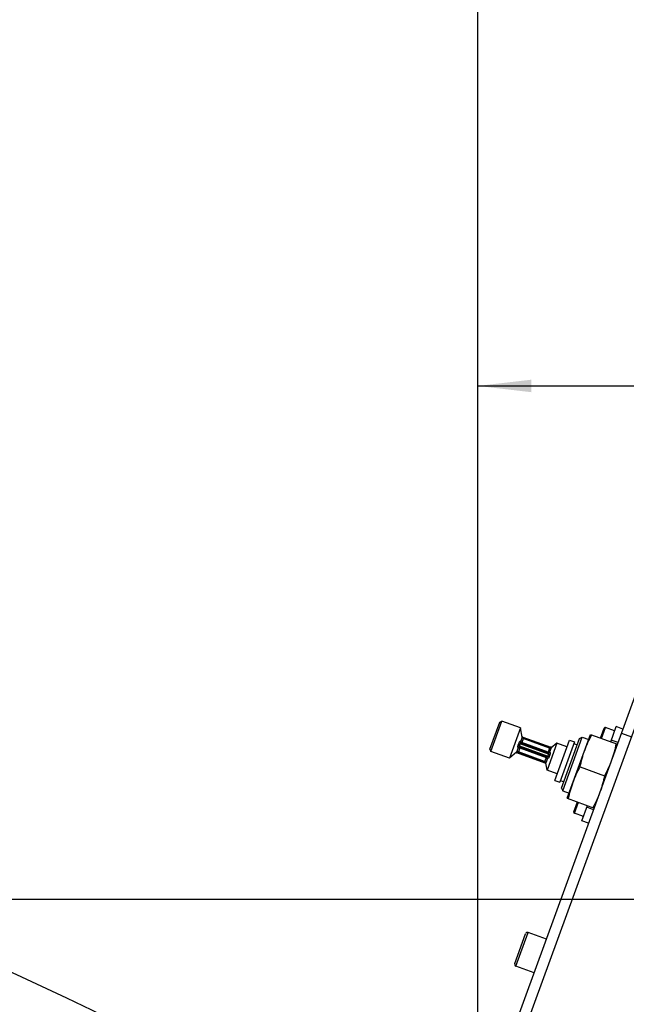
# Model space of a CAD drawing. Header units: millimetres. Extents: x 0 to 5945, y 0 to 4205.
# Tile 66 of 76: x 2963 to 3132, y 3379 to 3655. Entities that reach past the tile are written whole.
import ezdxf

# ---------------------------------------------------------------- set-up
doc = ezdxf.new("R2010")
doc.units = ezdxf.units.MM
doc.header["$LTSCALE"] = 326.975
doc.layers.get('0').update_dxf_attribs({"linetype": 'CONTINUOUS'})
for name, color, linetype in [('204101000019_DXF_DIMENSION', 7, 'CONTINUOUS'), ('204101000019DXF_CONTINUOUS_LINE', 7, 'CONTINUOUS'), ('304102000089DXF_CONTINUOUS_LINE', 7, 'CONTINUOUS'), ('304105000212DXF_CONTINUOUS_LINE', 7, 'CONTINUOUS'), ('304105000233DXF_CONTINUOUS_LINE', 7, 'CONTINUOUS'), ('501023000025DXF_CONTINUOUS_LINE', 7, 'CONTINUOUS'), ('501023000072DXF_CONTINUOUS_LINE', 7, 'CONTINUOUS'), ('627001000046DXF_CONTINUOUS_LINE', 7, 'CONTINUOUS'), ('628001000026DXF_CONTINUOUS_LINE', 7, 'CONTINUOUS')]:
    doc.layers.add(name, color=color, linetype=linetype)
doc.styles.get("Standard").update_dxf_attribs({"font": 'txt', "width": 0.7})
doc.dimstyles.new('DIMSTYLE_1', dxfattribs={"dimtxt": 17.5, "dimasz": 15, "dimexe": 1.5, "dimexo": 0, "dimgap": 0.875, "dimtad": 0, "dimtih": 1, "dimtoh": 1, "dimdec": 0, "dimdsep": 46, "dimtxsty": 'Standard', "dimblk": '_FILLED', "dimblk1": '_FILLED', "dimblk2": '_FILLED', "dimcen": 0.09, "dimclrt": 5, "dimazin": 2, "dimtp": 0.01, "dimtm": 0.01, "dimtfac": 1, "dimtdec": 0, "dimtofl": 0, "dimtmove": 0, "dimatfit": 3, "dimldrblk": '_FILLED', "dimfxl": 1, "dimtolj": 1, "dimarcsym": 0})
doc.dimstyles.new('DIMSTYLE_2', dxfattribs={"dimtxt": 17.5, "dimasz": 15, "dimexe": 1.5, "dimexo": 0, "dimgap": 0.875, "dimtad": 0, "dimtih": 1, "dimtoh": 1, "dimdsep": 46, "dimtxsty": 'Standard', "dimblk": '_FILLED', "dimblk1": '_FILLED', "dimblk2": '_FILLED', "dimcen": 0.09, "dimclrt": 5, "dimazin": 2, "dimtp": 0.01, "dimtm": 0.01, "dimtfac": 1, "dimtofl": 0, "dimtmove": 0, "dimatfit": 3, "dimldrblk": '_FILLED', "dimfxl": 1, "dimtolj": 1, "dimarcsym": 0})
doc.dimstyles.new('DIMSTYLE_6', dxfattribs={"dimtxt": 17.5, "dimasz": 15, "dimexe": 1.5, "dimexo": 0, "dimgap": 0.875, "dimtad": 1, "dimdsep": 46, "dimtxsty": 'Standard', "dimblk": '_FILLED', "dimblk1": '_FILLED', "dimblk2": '_FILLED', "dimcen": 0.09, "dimclrt": 5, "dimazin": 2, "dimtp": 0.01, "dimtm": 0.01, "dimtfac": 1, "dimtofl": 0, "dimtmove": 0, "dimatfit": 3, "dimldrblk": '_FILLED', "dimfxl": 1, "dimtolj": 1, "dimarcsym": 0})

# ---------------------------------------------------------------- blocks, each defined once
blk = doc.blocks.new('*D2')
at = {"layer": '204101000019_DXF_DIMENSION', "color": 2, "linetype": 'Continuous', "transparency": 16777216}
blk.add_line((3361.28, 2879.16), (3361.28, 4055.38), dxfattribs=at)
blk = doc.blocks.new('_FILLED')
at = {"color": 0, "linetype": 'ByBlock'}
blk.add_solid([(0, 0), (-1, 0.117), (-1, -0.117)], dxfattribs=at)
blk = doc.blocks.new('*D3')
at = {"layer": '204101000019_DXF_DIMENSION', "color": 2, "linetype": 'Continuous', "transparency": 16777216}
blk.add_line((3090.57, 2414.11), (3090.57, 4055.38), dxfattribs=at)
blk = doc.blocks.new('*D4')
at = {"layer": '204101000019_DXF_DIMENSION', "color": 2, "linetype": 'Continuous', "transparency": 16777216}
blk.add_line((4531.24, 2698.61), (4531.24, 4055.38), dxfattribs=at)
blk = doc.blocks.new('*D5')
at = {"layer": '204101000019_DXF_DIMENSION', "color": 2, "linetype": 'Continuous', "transparency": 16777216}
blk.add_line((1974.78, 2810.23), (1974.78, 4055.38), dxfattribs=at)
blk = doc.blocks.new('*D21')
at = {"layer": '204101000019_DXF_DIMENSION', "color": 2, "linetype": 'Continuous', "transparency": 16777216}
for p, q in [((3090.57, 2414.11), (3090.57, 3559.64)), ((3250.57, 2745.6), (3250.57, 3559.64)), ((3090.57, 3552.14), (3170.57, 3552.14)), ((3250.57, 3552.14), (3170.57, 3552.14))]:
    blk.add_line(p, q, dxfattribs=at)
at = {"layer": '204101000019_DXF_DIMENSION', "color": 2, "linetype": 'Continuous', "transparency": 16777216, "xscale": 15, "yscale": 15, "zscale": 15, "rotation": 180}
blk.add_blockref('_FILLED', (3090.57, 3552.14), dxfattribs=at)
at = {"layer": '204101000019_DXF_DIMENSION', "color": 2, "linetype": 'Continuous', "transparency": 16777216, "xscale": 15, "yscale": 15, "zscale": 15}
blk.add_blockref('_FILLED', (3250.57, 3552.14), dxfattribs=at)
blk = doc.blocks.new('*D27')
at = {"layer": '204101000019_DXF_DIMENSION', "color": 2, "linetype": 'Continuous', "transparency": 16777216}
for p, q in [((3362.54, 3408.61), (2729.63, 3408.61)), ((2737.13, 3408.61), (2737.13, 3343.61)), ((2737.13, 3278.61), (2737.13, 3343.61)), ((3204.91, 3278.61), (2729.63, 3278.61))]:
    blk.add_line(p, q, dxfattribs=at)
at = {"layer": '204101000019_DXF_DIMENSION', "color": 2, "linetype": 'Continuous', "transparency": 16777216, "xscale": 15, "yscale": 15, "zscale": 15}
for p, rotation in [((2737.13, 3408.61), 90), ((2737.13, 3278.61), 270)]:
    blk.add_blockref('_FILLED', p, dxfattribs=dict(at, rotation=rotation))

msp = doc.modelspace()

# ---------------------------------------------------------------- linework, layer by layer
at = {"layer": '204101000019DXF_CONTINUOUS_LINE', "color": 2, "linetype": 'Continuous'}
for centre, radius, start in [((3250.571, 2698.61), 1280.666, 330), ((2672.778, 2749.16), 700.666, 10.692493)]:
    msp.add_arc(centre, radius, start, 175, dxfattribs=at)
at = {"layer": '304102000089DXF_CONTINUOUS_LINE', "color": 7, "linetype": 'Continuous'}
msp.add_line((3091.35, 3338.2), (3146.459, 3489.61), dxfattribs=at)
at = {"layer": '304105000212DXF_CONTINUOUS_LINE', "color": 7, "linetype": 'Continuous'}
for p, q in [((3127.694, 3452.673), (3129.233, 3456.901)), ((3131.112, 3456.217), (3129.233, 3456.901)), ((3119.656, 3430.59), (3121.196, 3434.819)), ((3121.536, 3429.906), (3119.656, 3430.59))]:
    msp.add_line(p, q, dxfattribs=at)
at = {"layer": '304105000212DXF_CONTINUOUS_LINE', "color": 9, "linetype": 'Continuous'}
for p, q in [((3129.744, 3452.459), (3127.865, 3453.143)), ((3122.904, 3433.665), (3121.025, 3434.349))]:
    msp.add_line(p, q, dxfattribs=at)
at = {"layer": '304105000233DXF_CONTINUOUS_LINE', "color": 7, "linetype": 'Continuous'}
msp.add_line((3088.702, 3339.695), (3143.425, 3490.046), dxfattribs=at)
at = {"layer": '304105000233DXF_CONTINUOUS_LINE', "color": 9, "linetype": 'Continuous'}
msp.add_line((3130.708, 3455.105), (3133.527, 3454.079), dxfattribs=at)
at = {"layer": '501023000025DXF_CONTINUOUS_LINE', "color": 9, "linetype": 'Continuous'}
msp.add_line((3101.242, 3389.937), (3104.662, 3399.333), dxfattribs=at)
at = {"layer": '501023000025DXF_CONTINUOUS_LINE', "color": 7, "linetype": 'Continuous'}
for p, q in [((3109.736, 3397.487), (3104.662, 3399.333)), ((3100.883, 3390.706), (3103.893, 3398.975)), ((3106.316, 3388.09), (3101.242, 3389.937))]:
    msp.add_line(p, q, dxfattribs=at)
for centre, start, end in [((3104.457, 3398.77), 70, 160), ((3101.447, 3390.5), 160, 250)]:
    msp.add_arc(centre, 0.6, start, end, dxfattribs=at)
at = {"layer": '501023000072DXF_CONTINUOUS_LINE', "color": 7, "linetype": 'Continuous'}
for p, q in [((3124.875, 3453.699), (3125.884, 3456.471)), ((3128.806, 3455.727), (3126.268, 3456.65)), ((3117.368, 3433.073), (3118.377, 3435.845)), ((3120.084, 3431.765), (3117.547, 3432.688))]:
    msp.add_line(p, q, dxfattribs=at)
at = {"layer": '501023000072DXF_CONTINUOUS_LINE', "color": 9, "linetype": 'Continuous'}
for p, q in [((3125.157, 3453.596), (3126.268, 3456.65)), ((3117.547, 3432.688), (3118.658, 3435.742))]:
    msp.add_line(p, q, dxfattribs=at)
at = {"layer": '501023000072DXF_CONTINUOUS_LINE', "color": 7, "linetype": 'Continuous'}
for centre, start, end in [((3126.166, 3456.368), 70, 160), ((3117.649, 3432.97), 160, 250)]:
    msp.add_arc(centre, 0.3, start, end, dxfattribs=at)
at = {"layer": '627001000046DXF_CONTINUOUS_LINE', "color": 7, "linetype": 'Continuous'}
for p, q in [((3115.557, 3436.871), (3122.056, 3454.725)), ((3122.056, 3454.725), (3129.573, 3451.989)), ((3112.056, 3441.87), (3116.16, 3453.146)), ((3117.57, 3452.633), (3113.466, 3441.357)), ((3113.931, 3439.712), (3118.984, 3453.594)), ((3114.298, 3438.926), (3119.77, 3453.961)), ((3116.16, 3453.146), (3117.57, 3452.633)), ((3117.399, 3452.163), (3118.338, 3451.821)), ((3118.984, 3453.594), (3119.77, 3453.961)), ((3119.77, 3453.961), (3121.543, 3453.315)), ((3119.177, 3445.663), (3125.954, 3443.196)), ((3112.056, 3441.87), (3113.466, 3441.357)), ((3113.637, 3441.827), (3114.576, 3441.485)), ((3113.931, 3439.712), (3114.298, 3438.926)), ((3114.298, 3438.926), (3116.07, 3438.28)), ((3115.557, 3436.871), (3123.075, 3434.135))]:
    msp.add_line(p, q, dxfattribs=at)
for points in [[(3120.431, 3450.261), (3120.975, 3451.754), (3121.661, 3453.198), (3122.426, 3454.59)], [(3129.203, 3452.123), (3128.895, 3450.565), (3128.492, 3449.018), (3127.949, 3447.525)], [(3119.177, 3445.663), (3119.485, 3447.222), (3119.888, 3448.768), (3120.431, 3450.261)], [(3127.949, 3447.525), (3127.405, 3446.032), (3126.719, 3444.589), (3125.954, 3443.196)], [(3117.182, 3441.334), (3117.725, 3442.827), (3118.411, 3444.271), (3119.177, 3445.663)], [(3115.927, 3436.736), (3116.236, 3438.295), (3116.639, 3439.841), (3117.182, 3441.334)], [(3125.954, 3443.196), (3125.645, 3441.638), (3125.243, 3440.091), (3124.7, 3438.598)], [(3124.7, 3438.598), (3124.156, 3437.105), (3123.47, 3435.662), (3122.705, 3434.269)]]:
    msp.add_open_spline(points, degree=3, dxfattribs=at)
at = {"layer": '628001000026DXF_CONTINUOUS_LINE', "color": 7, "linetype": 'Continuous'}
for p, q in [((3093.946, 3450.59), (3096.682, 3458.107)), ((3094.245, 3449.949), (3097.323, 3458.406)), ((3096.682, 3458.107), (3097.323, 3458.406)), ((3102.492, 3456.525), (3097.323, 3458.406)), ((3102.492, 3456.525), (3099.413, 3448.068)), ((3102.943, 3453.966), (3102.492, 3456.525)), ((3110.108, 3449.496), (3102.747, 3452.175)), ((3103.123, 3453.998), (3110.992, 3451.134)), ((3110.617, 3450.907), (3103.264, 3453.583)), ((3112.657, 3452.293), (3109.921, 3444.775)), ((3112.657, 3452.293), (3111.109, 3450.994)), ((3115.476, 3451.267), (3112.657, 3452.293)), ((3093.946, 3450.59), (3094.245, 3449.949)), ((3099.413, 3448.068), (3094.245, 3449.949)), ((3101.404, 3449.738), (3099.413, 3448.068)), ((3109.39, 3446.733), (3101.521, 3449.597)), ((3109.249, 3447.148), (3101.896, 3449.824)), ((3102.405, 3451.236), (3109.766, 3448.556)), ((3109.921, 3444.775), (3109.57, 3446.765)), ((3112.74, 3443.749), (3109.921, 3444.775))]:
    msp.add_line(p, q, dxfattribs=at)
at = {"layer": '628001000026DXF_CONTINUOUS_LINE', "color": 9, "linetype": 'Continuous'}
for p, q in [((3101.8, 3451.695), (3102.198, 3451.524)), ((3101.988, 3452.212), (3102.403, 3452.087)), ((3102.198, 3451.524), (3110.11, 3448.644)), ((3110.315, 3449.208), (3102.403, 3452.087)), ((3102.481, 3452.698), (3102.477, 3452.7)), ((3102.943, 3453.966), (3102.481, 3452.698)), ((3103.344, 3453.803), (3102.751, 3452.174)), ((3110.206, 3449.779), (3102.854, 3452.456)), ((3103.342, 3453.812), (3103.344, 3453.803)), ((3103.342, 3453.812), (3110.704, 3451.133)), ((3103.344, 3453.803), (3110.697, 3451.127)), ((3101.865, 3451.006), (3101.404, 3449.738)), ((3101.816, 3449.604), (3101.809, 3449.599)), ((3109.17, 3446.919), (3101.809, 3449.599)), ((3102.405, 3451.221), (3101.816, 3449.604)), ((3109.169, 3446.928), (3101.816, 3449.604)), ((3101.861, 3451.007), (3101.865, 3451.006)), ((3102.306, 3450.952), (3109.659, 3448.276)), ((3102.409, 3451.234), (3102.405, 3451.221)), ((3110.697, 3451.127), (3110.104, 3449.497)), ((3110.315, 3449.208), (3110.713, 3449.036)), ((3111.109, 3450.994), (3110.647, 3449.725)), ((3110.647, 3449.725), (3110.652, 3449.724)), ((3110.704, 3451.133), (3110.697, 3451.127)), ((3109.762, 3448.558), (3109.169, 3446.928)), ((3109.169, 3446.928), (3109.17, 3446.919)), ((3110.032, 3448.034), (3109.57, 3446.765)), ((3110.036, 3448.032), (3110.032, 3448.034)), ((3110.11, 3448.644), (3110.525, 3448.519))]:
    msp.add_line(p, q, dxfattribs=at)
at = {"layer": '628001000026DXF_CONTINUOUS_LINE', "color": 7, "linetype": 'Continuous'}
for points in [[(3103.122, 3453.999), (3103.08, 3454.016), (3103.009, 3454.058), (3102.955, 3454.103), (3102.916, 3454.147), (3102.909, 3454.156)], [(3101.256, 3449.613), (3101.272, 3449.618), (3101.335, 3449.626), (3101.409, 3449.623), (3101.489, 3449.608), (3101.52, 3449.598)], [(3111.257, 3451.118), (3111.243, 3451.114), (3111.184, 3451.106), (3111.114, 3451.107), (3111.032, 3451.122), (3110.993, 3451.134)], [(3109.391, 3446.733), (3109.417, 3446.722), (3109.489, 3446.683)], [(3109.489, 3446.683), (3109.548, 3446.638), (3109.592, 3446.591), (3109.604, 3446.575)]]:
    msp.add_lwpolyline(points, dxfattribs=at)
at = {"layer": '628001000026DXF_CONTINUOUS_LINE', "color": 9, "linetype": 'Continuous'}
for centre, radius, start, end in [((3097.759, 3453.459), 4.409, 336.42258, 343.57742), ((3097.389, 3453.593), 5.236, 336.7155, 343.2845), ((3102.878, 3452.522), 0.371, 249.32431, 249.99951), ((3103.066, 3453.987), 0.136, 218.27095, 224.46335), ((3103.071, 3453.98), 0.139, 219.75632, 224.00722), ((3101.485, 3449.642), 0.136, 95.53489, 101.70249), ((3101.493, 3449.645), 0.139, 95.99296, 100.2434), ((3102.282, 3450.885), 0.371, 70.00049, 70.6757), ((3110.231, 3449.846), 0.371, 250.00049, 250.67604), ((3115.124, 3447.138), 5.236, 156.71553, 163.28447), ((3114.754, 3447.273), 4.409, 156.42259, 163.57741), ((3111.02, 3451.086), 0.139, 275.9928, 280.2436), ((3111.028, 3451.089), 0.136, 275.53665, 281.72901), ((3109.442, 3446.752), 0.139, 39.75656, 44.00704), ((3109.447, 3446.744), 0.136, 38.27104, 44.46321), ((3109.635, 3448.209), 0.371, 69.32395, 69.99951)]:
    msp.add_arc(centre, radius, start, end, dxfattribs=at)
at = {"layer": '628001000026DXF_CONTINUOUS_LINE', "color": 7, "linetype": 'Continuous'}
for centre, start, end in [((3103.435, 3454.053), 190, 250), ((3101.725, 3449.355), 70, 130), ((3110.788, 3451.377), 250, 310), ((3109.078, 3446.678), 10, 70)]:
    msp.add_arc(centre, 0.5, start, end, dxfattribs=at)
at = {"layer": '628001000026DXF_CONTINUOUS_LINE', "color": 9, "linetype": 'Continuous'}
for points, knots in [([(3101.8, 3451.695), (3101.765, 3451.615), (3101.714, 3451.461), (3101.693, 3451.248), (3101.737, 3451.079), (3101.821, 3451.019), (3101.861, 3451.007)], [0, 0, 0, 0, 0.3453444, 0.6297572, 0.8349783, 1, 1, 1, 1]), ([(3102.477, 3452.7), (3102.438, 3452.717), (3102.336, 3452.724), (3102.193, 3452.623), (3102.073, 3452.446), (3102.013, 3452.296), (3101.988, 3452.212)], [0, 0, 0, 0, 0.1650217, 0.3702432, 0.6546557, 1, 1, 1, 1]), ([(3102.198, 3451.524), (3102.18, 3451.493), (3102.172, 3451.416), (3102.234, 3451.331), (3102.314, 3451.274), (3102.374, 3451.247), (3102.405, 3451.236)], [0, 0, 0, 0, 0.2653069, 0.5103253, 0.7529636, 1, 1, 1, 1]), ([(3102.747, 3452.175), (3102.716, 3452.187), (3102.653, 3452.205), (3102.554, 3452.212), (3102.453, 3452.187), (3102.409, 3452.122), (3102.403, 3452.087)], [0, 0, 0, 0, 0.2470366, 0.489675, 0.7346933, 1, 1, 1, 1]), ([(3102.477, 3452.7), (3102.458, 3452.592), (3102.482, 3452.368), (3102.652, 3452.21), (3102.747, 3452.175)], [0, 0, 0, 0, 0.5194528, 1, 1, 1, 1]), ([(3102.481, 3452.698), (3102.461, 3452.592), (3102.487, 3452.368), (3102.654, 3452.21), (3102.747, 3452.175)], [0, 0, 0, 0, 0.5192576, 1, 1, 1, 1]), ([(3102.481, 3452.698), (3102.519, 3452.644), (3102.64, 3452.549), (3102.775, 3452.484), (3102.854, 3452.456)], [0, 0, 0, 0, 0.4394563, 1, 1, 1, 1]), ([(3102.969, 3453.892), (3103.007, 3453.853), (3103.138, 3453.808), (3103.267, 3453.806), (3103.342, 3453.812)], [0, 0, 0, 0, 0.4156396, 1, 1, 1, 1]), ([(3102.971, 3453.883), (3103.008, 3453.845), (3103.14, 3453.801), (3103.269, 3453.795), (3103.344, 3453.803)], [0, 0, 0, 0, 0.4154114, 1, 1, 1, 1]), ([(3103.122, 3453.999), (3103.162, 3453.984), (3103.235, 3453.915), (3103.304, 3453.85), (3103.342, 3453.812)], [0, 0, 0, 0, 0.4423151, 1, 1, 1, 1]), ([(3101.472, 3449.778), (3101.525, 3449.783), (3101.655, 3449.733), (3101.755, 3449.652), (3101.809, 3449.599)], [0, 0, 0, 0, 0.4156432, 1, 1, 1, 1]), ([(3101.478, 3449.783), (3101.532, 3449.789), (3101.661, 3449.738), (3101.764, 3449.659), (3101.816, 3449.604)], [0, 0, 0, 0, 0.4154111, 1, 1, 1, 1]), ([(3101.809, 3449.599), (3101.755, 3449.594), (3101.66, 3449.589), (3101.56, 3449.583), (3101.52, 3449.598)], [0, 0, 0, 0, 0.5576918, 1, 1, 1, 1]), ([(3101.861, 3451.007), (3101.916, 3451.101), (3102.078, 3451.258), (3102.31, 3451.27), (3102.405, 3451.236)], [0, 0, 0, 0, 0.5194536, 1, 1, 1, 1]), ([(3101.865, 3451.006), (3101.918, 3451.1), (3102.082, 3451.255), (3102.311, 3451.268), (3102.405, 3451.235)], [0, 0, 0, 0, 0.5192576, 1, 1, 1, 1]), ([(3101.865, 3451.006), (3101.929, 3451.023), (3102.083, 3451.018), (3102.228, 3450.981), (3102.306, 3450.952)], [0, 0, 0, 0, 0.4394563, 1, 1, 1, 1]), ([(3110.108, 3449.496), (3110.202, 3449.463), (3110.431, 3449.477), (3110.594, 3449.631), (3110.647, 3449.725)], [0, 0, 0, 0, 0.4807425, 1, 1, 1, 1]), ([(3110.108, 3449.496), (3110.203, 3449.462), (3110.434, 3449.473), (3110.597, 3449.63), (3110.652, 3449.724)], [0, 0, 0, 0, 0.4805464, 1, 1, 1, 1]), ([(3110.108, 3449.496), (3110.139, 3449.485), (3110.199, 3449.458), (3110.279, 3449.4), (3110.341, 3449.316), (3110.333, 3449.238), (3110.315, 3449.208)], [0, 0, 0, 0, 0.2468685, 0.4894359, 0.7344119, 1, 1, 1, 1]), ([(3110.206, 3449.779), (3110.285, 3449.751), (3110.43, 3449.713), (3110.584, 3449.709), (3110.647, 3449.725)], [0, 0, 0, 0, 0.5605437, 1, 1, 1, 1]), ([(3110.652, 3449.724), (3110.692, 3449.712), (3110.776, 3449.652), (3110.82, 3449.483), (3110.799, 3449.271), (3110.748, 3449.117), (3110.713, 3449.036)], [0, 0, 0, 0, 0.1650071, 0.3702265, 0.6546307, 1, 1, 1, 1]), ([(3110.697, 3451.127), (3110.749, 3451.072), (3110.852, 3450.994), (3110.981, 3450.943), (3111.034, 3450.948)], [0, 0, 0, 0, 0.5845887, 1, 1, 1, 1]), ([(3110.993, 3451.134), (3110.953, 3451.149), (3110.853, 3451.142), (3110.758, 3451.137), (3110.704, 3451.133)], [0, 0, 0, 0, 0.4423481, 1, 1, 1, 1]), ([(3110.704, 3451.133), (3110.758, 3451.079), (3110.858, 3450.998), (3110.988, 3450.949), (3111.041, 3450.954)], [0, 0, 0, 0, 0.5843604, 1, 1, 1, 1]), ([(3109.169, 3446.928), (3109.244, 3446.936), (3109.373, 3446.931), (3109.505, 3446.887), (3109.542, 3446.848)], [0, 0, 0, 0, 0.5845889, 1, 1, 1, 1]), ([(3109.17, 3446.919), (3109.246, 3446.926), (3109.375, 3446.924), (3109.506, 3446.878), (3109.544, 3446.84)], [0, 0, 0, 0, 0.5843603, 1, 1, 1, 1]), ([(3109.17, 3446.919), (3109.208, 3446.881), (3109.278, 3446.817), (3109.351, 3446.747), (3109.391, 3446.733)], [0, 0, 0, 0, 0.5576598, 1, 1, 1, 1]), ([(3109.659, 3448.276), (3109.738, 3448.247), (3109.873, 3448.183), (3109.994, 3448.087), (3110.032, 3448.034)], [0, 0, 0, 0, 0.5605437, 1, 1, 1, 1]), ([(3110.11, 3448.644), (3110.104, 3448.609), (3110.06, 3448.545), (3109.959, 3448.52), (3109.86, 3448.527), (3109.797, 3448.545), (3109.766, 3448.556)], [0, 0, 0, 0, 0.265586, 0.5105623, 0.7531309, 1, 1, 1, 1]), ([(3109.766, 3448.556), (3109.859, 3448.521), (3110.026, 3448.363), (3110.052, 3448.14), (3110.032, 3448.034)], [0, 0, 0, 0, 0.4807425, 1, 1, 1, 1]), ([(3109.766, 3448.556), (3109.861, 3448.522), (3110.031, 3448.364), (3110.055, 3448.139), (3110.036, 3448.032)], [0, 0, 0, 0, 0.4805464, 1, 1, 1, 1]), ([(3110.525, 3448.519), (3110.5, 3448.435), (3110.44, 3448.285), (3110.319, 3448.109), (3110.177, 3448.007), (3110.074, 3448.015), (3110.036, 3448.032)], [0, 0, 0, 0, 0.3453683, 0.6297711, 0.8349922, 1, 1, 1, 1])]:
    msp.add_open_spline(points, degree=3, knots=knots, dxfattribs=at)

# ---------------------------------------------------------------- dimensions: what is measured, and where the dimension line sits
at = {"layer": '204101000019_DXF_DIMENSION', "color": 2, "linetype": 'Continuous'}
for feature_location, offset, origin, dimstyle, picture, middle in [((1974.779, 2810.227), (0, 1245.154), (3090.571, 2810.227), 'DIMSTYLE_1', '*D5', (1970.404, 4064.131)), ((3090.571390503, 2414.109973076), (0, 1641.270977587), (3090.571390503, 2414.109973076), 'DIMSTYLE_2', '*D3', (3086.196390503, 4064.130950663)), ((3361.278, 2879.16), (0, 1176.221), (3090.571, 2414.11), 'DIMSTYLE_1', '*D2', (3356.903, 4064.131)), ((4531.237, 2698.61), (0, 1356.771), (3090.571, 2698.61), 'DIMSTYLE_1', '*D4', (4526.862, 4064.131))]:
    dim = msp.add_ordinate_dim(feature_location=feature_location, offset=offset, dtype=1, origin=origin, dimstyle=dimstyle, override={"dimgap": 4.374886, "dimtad": 1, "dimtih": 0, "dimtoh": 0}, dxfattribs=at)
    dim.commit()
    dim.dimension.update_dxf_attribs({"geometry": picture, "text_midpoint": middle})
dim = msp.add_linear_dim(base=(3250.571, 3552.14), p1=(3090.571, 2414.11), p2=(3250.571, 2745.596), dimstyle='DIMSTYLE_6', dxfattribs=at)
dim.commit()
dim.dimension.update_dxf_attribs({"geometry": '*D21', "text_midpoint": (3152.196, 3552.14), "dimtype": 160})
dim = msp.add_linear_dim(base=(2737.13, 3278.61), p1=(3362.545, 3408.61), p2=(3204.905, 3278.61), angle=270, dimstyle='DIMSTYLE_6', dxfattribs=at)
dim.commit()
dim.dimension.update_dxf_attribs({"geometry": '*D27', "text_midpoint": (2737.13, 3325.235), "dimtype": 160})

doc.saveas('drawing.dxf')
